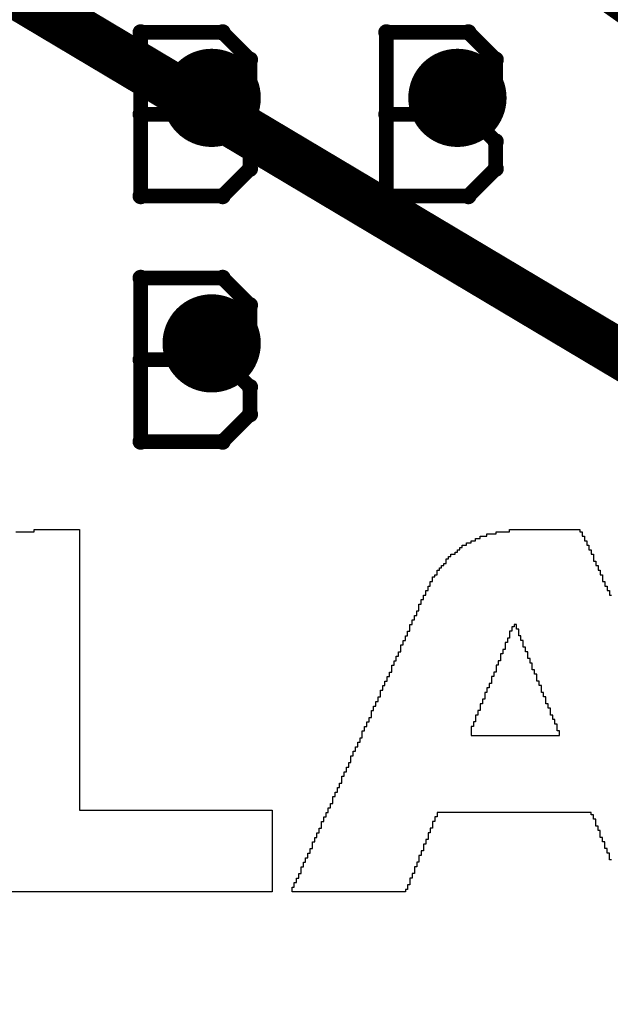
# Model space of a CAD drawing. Extents: x -1.5 to 9, y -3 to 5.
# Tile 45 of 256: x 0.711 to 0.831, y 0.765 to 0.966. Entities that reach past the tile are written whole.
import ezdxf

# ---------------------------------------------------------------- set-up
doc = ezdxf.new("R2010")
doc.units = 0
doc.layers.get('0').update_dxf_attribs({"linetype": 'CONTINUOUS'})
for name, color, linetype in [('qfn16-30-34-a_copper_signal_1', 1, 'CONTINUOUS'), ('qfn16-30-34-a_copper_signal_2', 1, 'CONTINUOUS'), ('qfn16-30-34-a_copper_signal_bot', 5, 'CONTINUOUS'), ('qfn16-30-34-a_copper_signal_top', 1, 'CONTINUOUS'), ('qfn16-30-34-a_drawing_1', 1, 'CONTINUOUS'), ('qfn16-30-34-a_drillmap_1', 1, 'CONTINUOUS'), ('qfn16-30-34-a_legend_top', 2, 'CONTINUOUS'), ('qfn16-30-34-a_mechanical_19', 1, 'CONTINUOUS'), ('qfn16-30-34-a_pth_drill', 1, 'CONTINUOUS')]:
    doc.layers.add(name, color=color, linetype=linetype)

# ---------------------------------------------------------------- blocks, each defined once
blk = doc.blocks.new('D29')
at = {"const_width": 0.01}
blk.add_lwpolyline([(-0.005, 0, 1), (0.005, 0, 1)], format="xyb", close=True, dxfattribs=at)
blk = doc.blocks.new('D64')
at = {"const_width": 0.005}
blk.add_lwpolyline([(-0.0025, 0, 1), (0.0025, 0, 1)], format="xyb", close=True, dxfattribs=at)
blk = doc.blocks.new('D69')
at = {"const_width": 0.001667}
blk.add_lwpolyline([(-0.000833, 0, 1), (0.000833, 0, 1)], format="xyb", close=True, dxfattribs=at)
blk = doc.blocks.new('D44')
at = {"const_width": 0.0025}
blk.add_lwpolyline([(-0.00125, 0, 1), (0.00125, 0, 1)], format="xyb", close=True, dxfattribs=at)

msp = doc.modelspace()

# ---------------------------------------------------------------- linework, layer by layer
at = {"layer": 'qfn16-30-34-a_drawing_1', "color": 1, "const_width": 0.003}
for points in [[(0.735559, 0.963328), (0.735559, 0.930006)], [(0.752221, 0.963328), (0.735559, 0.963328)], [(0.757774, 0.957774), (0.752221, 0.963328)], [(0.785559, 0.963328), (0.785559, 0.930006)], [(0.802221, 0.963328), (0.785559, 0.963328)], [(0.807774, 0.957774), (0.802221, 0.963328)], [(0.757774, 0.952221), (0.757774, 0.957774)], [(0.807774, 0.952221), (0.807774, 0.957774)], [(0.752221, 0.946667), (0.757774, 0.952221)], [(0.802221, 0.946667), (0.807774, 0.952221)], [(0.752221, 0.946667), (0.735559, 0.946667)], [(0.735559, 0.946667), (0.752221, 0.946667)], [(0.757774, 0.941113), (0.752221, 0.946667)], [(0.802221, 0.946667), (0.785559, 0.946667)], [(0.785559, 0.946667), (0.802221, 0.946667)], [(0.807774, 0.941113), (0.802221, 0.946667)], [(0.757774, 0.935559), (0.757774, 0.941113)], [(0.807774, 0.935559), (0.807774, 0.941113)], [(0.752221, 0.930006), (0.757774, 0.935559)], [(0.802221, 0.930006), (0.807774, 0.935559)], [(0.735559, 0.930006), (0.752221, 0.930006)], [(0.785559, 0.930006), (0.802221, 0.930006)], [(0.735559, 0.913328), (0.735559, 0.880006)], [(0.752221, 0.913328), (0.735559, 0.913328)], [(0.757774, 0.907774), (0.752221, 0.913328)], [(0.757774, 0.902221), (0.757774, 0.907774)], [(0.752221, 0.896667), (0.757774, 0.902221)], [(0.752221, 0.896667), (0.735559, 0.896667)], [(0.735559, 0.896667), (0.752221, 0.896667)], [(0.757774, 0.891113), (0.752221, 0.896667)], [(0.757774, 0.885559), (0.757774, 0.891113)], [(0.752221, 0.880006), (0.757774, 0.885559)], [(0.735559, 0.880006), (0.752221, 0.880006)]]:
    msp.add_lwpolyline(points, dxfattribs=at)
at = {"layer": 'qfn16-30-34-a_drillmap_1', "color": 1, "const_width": 0.005}
for points in [[(0.75, 0.945), (0.75, 0.955)], [(0.8, 0.945), (0.8, 0.955)], [(0.745, 0.95), (0.755, 0.95)], [(0.795, 0.95), (0.805, 0.95)], [(0.75, 0.895), (0.75, 0.905)], [(0.745, 0.9), (0.755, 0.9)]]:
    msp.add_lwpolyline(points, dxfattribs=at)
at = {"layer": 'qfn16-30-34-a_legend_top', "color": 2}
for points in [[(0.723085, 0.861657), (0.723085, 0.861196), (0.723085, 0.860735), (0.723085, 0.860274), (0.723085, 0.859813), (0.723085, 0.859352), (0.723085, 0.85889), (0.723085, 0.858429), (0.723085, 0.857968), (0.723085, 0.857507), (0.723085, 0.857046), (0.723085, 0.856585), (0.723085, 0.856124), (0.723085, 0.855663), (0.723085, 0.855202), (0.723085, 0.854741), (0.723085, 0.854279), (0.723085, 0.853818), (0.723085, 0.853357), (0.723085, 0.852896), (0.723085, 0.852435), (0.723085, 0.851974), (0.723085, 0.851513), (0.723085, 0.851052), (0.723085, 0.850591), (0.723085, 0.85013), (0.723085, 0.849669), (0.723085, 0.849207), (0.723085, 0.848746), (0.723085, 0.848285), (0.723085, 0.847824), (0.723085, 0.847363), (0.723085, 0.846902), (0.723085, 0.846441), (0.723085, 0.84598), (0.723085, 0.845519), (0.723085, 0.845058), (0.723085, 0.844596), (0.723085, 0.844135), (0.723085, 0.843674), (0.723085, 0.843213), (0.723085, 0.842752), (0.723085, 0.842291), (0.723085, 0.84183), (0.723085, 0.841369), (0.723085, 0.840908), (0.723085, 0.840447), (0.723085, 0.839986), (0.723085, 0.839524), (0.723085, 0.839063), (0.723085, 0.838602), (0.723085, 0.838141), (0.723085, 0.83768), (0.723085, 0.837219), (0.723085, 0.836758), (0.723085, 0.836297), (0.723085, 0.835836), (0.723085, 0.835375), (0.723085, 0.834913), (0.723085, 0.834452), (0.723085, 0.833991), (0.723085, 0.83353), (0.723085, 0.833069), (0.723085, 0.832608), (0.723085, 0.832147), (0.723085, 0.831686), (0.723085, 0.831225), (0.723085, 0.830764), (0.723085, 0.830303), (0.723085, 0.829841), (0.723085, 0.82938), (0.723085, 0.828919), (0.723085, 0.828458), (0.723085, 0.827997), (0.723085, 0.827536), (0.723085, 0.827075), (0.723085, 0.826614), (0.723085, 0.826153), (0.723085, 0.825692), (0.723085, 0.825231), (0.723085, 0.824769), (0.723085, 0.824308), (0.723085, 0.823847), (0.723085, 0.823386), (0.723085, 0.822925), (0.723085, 0.822464), (0.723085, 0.822003), (0.723085, 0.821542), (0.723085, 0.821081), (0.723085, 0.82062), (0.723085, 0.820159), (0.723085, 0.819697), (0.723085, 0.819236), (0.723085, 0.818775), (0.723085, 0.818314), (0.723085, 0.817853), (0.723085, 0.817392), (0.723085, 0.816931), (0.723085, 0.81647), (0.723085, 0.816009), (0.723085, 0.815548), (0.723085, 0.815086), (0.723085, 0.814625), (0.723085, 0.814164), (0.723085, 0.813703), (0.723085, 0.813242), (0.723085, 0.812781), (0.723085, 0.81232), (0.723085, 0.811859), (0.723085, 0.811398), (0.723085, 0.810937), (0.723085, 0.810476), (0.723085, 0.810014), (0.723085, 0.809553), (0.723085, 0.809092), (0.723085, 0.808631), (0.723085, 0.80817), (0.723085, 0.807709), (0.723085, 0.807248), (0.723085, 0.806787), (0.723085, 0.806326), (0.723085, 0.805865), (0.723085, 0.805403), (0.723085, 0.804942), (0.762279, 0.804942), (0.762279, 0.804481), (0.762279, 0.80402), (0.762279, 0.803559), (0.762279, 0.803098), (0.762279, 0.802637), (0.762279, 0.802176), (0.762279, 0.801715), (0.762279, 0.801254), (0.762279, 0.800793), (0.762279, 0.800331), (0.762279, 0.79987), (0.762279, 0.799409), (0.762279, 0.798948), (0.762279, 0.798487), (0.762279, 0.798026), (0.762279, 0.797565), (0.762279, 0.797104), (0.762279, 0.796643), (0.762279, 0.796182), (0.762279, 0.795721), (0.762279, 0.795259), (0.762279, 0.794798), (0.762279, 0.794337), (0.762279, 0.793876), (0.762279, 0.793415), (0.762279, 0.792954), (0.762279, 0.792493), (0.762279, 0.792032), (0.762279, 0.791571), (0.762279, 0.79111), (0.762279, 0.790648), (0.762279, 0.790187), (0.762279, 0.789726), (0.762279, 0.789265), (0.762279, 0.788804), (0.762279, 0.788343), (0.698647, 0.788343)], [(0.710175, 0.861657), (0.713864, 0.861657), (0.713864, 0.862118), (0.723085, 0.862118), (0.723085, 0.861657)], [(0.83137, 0.794798), (0.830909, 0.794798), (0.830909, 0.795259), (0.830909, 0.795721), (0.830909, 0.796182), (0.830448, 0.796182), (0.830448, 0.796643), (0.830448, 0.797104), (0.829987, 0.797104), (0.829987, 0.797565), (0.829987, 0.798026), (0.829987, 0.798487), (0.829526, 0.798487), (0.829526, 0.798948), (0.829526, 0.799409), (0.829065, 0.799409), (0.829065, 0.79987), (0.829065, 0.800331), (0.829065, 0.800793), (0.828604, 0.800793), (0.828604, 0.801254), (0.828604, 0.801715), (0.828143, 0.801715), (0.828143, 0.802176), (0.828143, 0.802637), (0.828143, 0.803098), (0.827681, 0.803098), (0.827682, 0.803559), (0.827681, 0.80402), (0.82722, 0.80402), (0.82722, 0.804481), (0.795866, 0.804481), (0.795866, 0.80402), (0.795866, 0.803559), (0.795405, 0.803559), (0.795405, 0.803098), (0.795405, 0.802637), (0.794943, 0.802637), (0.794944, 0.802176), (0.794943, 0.801715), (0.794944, 0.801254), (0.794482, 0.801254), (0.794482, 0.800793), (0.794482, 0.800331), (0.794021, 0.800331), (0.794021, 0.79987), (0.794021, 0.799409), (0.794021, 0.798948), (0.79356, 0.798948), (0.79356, 0.798487), (0.79356, 0.798026), (0.793099, 0.798026), (0.793099, 0.797565), (0.793099, 0.797104), (0.793099, 0.796643), (0.792638, 0.796643), (0.792638, 0.796182), (0.792638, 0.795721), (0.792177, 0.795721), (0.792177, 0.795259), (0.792177, 0.794798), (0.792177, 0.794337), (0.791716, 0.794337), (0.791716, 0.793876), (0.791716, 0.793415), (0.791255, 0.793415), (0.791255, 0.792954), (0.791255, 0.792493), (0.791255, 0.792032), (0.790794, 0.792032), (0.790794, 0.791571), (0.790794, 0.79111), (0.790333, 0.79111), (0.790333, 0.790648), (0.790333, 0.790187), (0.790333, 0.789726), (0.789872, 0.789726), (0.789872, 0.789265), (0.789872, 0.788804), (0.78941, 0.788804), (0.78941, 0.788343), (0.766356, 0.788343), (0.766356, 0.788804), (0.766356, 0.789265), (0.766817, 0.789265), (0.766817, 0.789726), (0.766817, 0.790187), (0.767278, 0.790187), (0.767278, 0.790648), (0.767278, 0.79111), (0.767739, 0.79111), (0.767739, 0.791571), (0.767739, 0.792032), (0.7682, 0.792032), (0.7682, 0.792493), (0.7682, 0.792954), (0.7682, 0.793415), (0.768661, 0.793415), (0.768661, 0.793876), (0.768661, 0.794337), (0.769122, 0.794337), (0.769122, 0.794798), (0.769122, 0.795259), (0.769583, 0.795259), (0.769583, 0.795721), (0.769583, 0.796182), (0.770044, 0.796182), (0.770044, 0.796643), (0.770044, 0.797104), (0.770506, 0.797104), (0.770506, 0.797565), (0.770506, 0.798026), (0.770506, 0.798487), (0.770967, 0.798487), (0.770967, 0.798948), (0.770967, 0.799409), (0.771428, 0.799409), (0.771428, 0.79987), (0.771428, 0.800331), (0.771889, 0.800331), (0.771889, 0.800793), (0.771889, 0.801254), (0.77235, 0.801254), (0.77235, 0.801715), (0.77235, 0.802176), (0.77235, 0.802637), (0.772811, 0.802637), (0.772811, 0.803098), (0.772811, 0.803559), (0.773272, 0.803559), (0.773272, 0.80402), (0.773272, 0.804481), (0.773733, 0.804481), (0.773733, 0.804942), (0.773733, 0.805403), (0.774194, 0.805404), (0.774194, 0.805865), (0.774194, 0.806326), (0.774655, 0.806326), (0.774655, 0.806787), (0.774655, 0.807248), (0.774655, 0.807709), (0.775117, 0.807709), (0.775116, 0.80817), (0.775117, 0.808631), (0.775578, 0.808631), (0.775578, 0.809092), (0.775578, 0.809553), (0.776039, 0.809553), (0.776039, 0.810014), (0.776039, 0.810476), (0.7765, 0.810476), (0.7765, 0.810937), (0.7765, 0.811398), (0.7765, 0.811859), (0.776961, 0.811859), (0.776961, 0.81232), (0.776961, 0.812781), (0.777422, 0.812781), (0.777422, 0.813242), (0.777422, 0.813703), (0.777883, 0.813703), (0.777883, 0.814164), (0.777883, 0.814625), (0.778344, 0.814625), (0.778344, 0.815086), (0.778344, 0.815548), (0.778344, 0.816009), (0.778805, 0.816009), (0.778805, 0.81647), (0.778805, 0.816931), (0.779266, 0.816931), (0.779266, 0.817392), (0.779266, 0.817853), (0.779727, 0.817853), (0.779727, 0.818314), (0.779727, 0.818775), (0.780189, 0.818775), (0.780189, 0.819236), (0.780189, 0.819697), (0.78065, 0.819697), (0.78065, 0.820159), (0.78065, 0.82062), (0.78065, 0.821081), (0.781111, 0.821081), (0.781111, 0.821542), (0.781111, 0.822003), (0.781572, 0.822003), (0.781572, 0.822464), (0.781572, 0.822925), (0.782033, 0.822925), (0.782033, 0.823386), (0.782033, 0.823847), (0.782494, 0.823847), (0.782494, 0.824308), (0.782494, 0.824769), (0.782494, 0.825231), (0.782955, 0.825231), (0.782955, 0.825692), (0.782955, 0.826153), (0.783416, 0.826153), (0.783416, 0.826614), (0.783416, 0.827075), (0.783877, 0.827075), (0.783877, 0.827536), (0.783877, 0.827997), (0.784338, 0.827997), (0.784338, 0.828458), (0.784338, 0.828919), (0.784338, 0.82938), (0.7848, 0.82938), (0.7848, 0.829841), (0.7848, 0.830303), (0.785261, 0.830303), (0.785261, 0.830764), (0.785261, 0.831225), (0.785722, 0.831225), (0.785722, 0.831686), (0.785722, 0.832147), (0.786183, 0.832147), (0.786183, 0.832608), (0.786183, 0.833069), (0.786644, 0.833069), (0.786644, 0.83353), (0.786644, 0.833991), (0.786644, 0.834452), (0.787105, 0.834452), (0.787105, 0.834913), (0.787105, 0.835375), (0.787566, 0.835375), (0.787566, 0.835836), (0.787566, 0.836297), (0.788027, 0.836297), (0.788027, 0.836758), (0.788027, 0.837219), (0.788488, 0.837219), (0.788488, 0.83768), (0.788488, 0.838141), (0.788488, 0.838602), (0.788949, 0.838602), (0.788949, 0.839063), (0.788949, 0.839524), (0.78941, 0.839524), (0.78941, 0.839986), (0.78941, 0.840447), (0.789872, 0.840447), (0.789872, 0.840908), (0.789872, 0.841369), (0.790333, 0.841369), (0.790333, 0.84183), (0.790333, 0.842291), (0.790333, 0.842752), (0.790794, 0.842752), (0.790794, 0.843213), (0.790794, 0.843674), (0.791255, 0.843674), (0.791255, 0.844135), (0.791255, 0.844596), (0.791716, 0.844596), (0.791716, 0.845058), (0.791716, 0.845519), (0.792177, 0.845519), (0.792177, 0.84598), (0.792177, 0.846441), (0.792177, 0.846902), (0.792638, 0.846902), (0.792638, 0.847363), (0.792638, 0.847824), (0.793099, 0.847824), (0.793099, 0.848285), (0.793099, 0.848746), (0.79356, 0.848746), (0.79356, 0.849207), (0.79356, 0.849669), (0.794021, 0.849669), (0.794021, 0.85013), (0.794021, 0.850591), (0.794482, 0.850591), (0.794482, 0.851052), (0.794482, 0.851513), (0.794944, 0.851513), (0.794944, 0.851974), (0.794944, 0.852435), (0.795405, 0.852435), (0.795405, 0.852896), (0.795866, 0.852896), (0.795866, 0.853357), (0.795866, 0.853818), (0.796327, 0.853818), (0.796327, 0.854279), (0.796788, 0.854279), (0.796788, 0.854741), (0.797249, 0.854741), (0.797249, 0.855202), (0.79771, 0.855202), (0.79771, 0.855663), (0.79771, 0.856124), (0.798171, 0.856124), (0.798171, 0.856585), (0.798632, 0.856585), (0.798632, 0.857046), (0.799555, 0.857046), (0.799555, 0.857507), (0.800016, 0.857507), (0.800016, 0.857968), (0.800477, 0.857968), (0.800477, 0.858429), (0.800938, 0.858429), (0.800938, 0.858891), (0.80186, 0.85889), (0.80186, 0.859352), (0.802782, 0.859352), (0.802782, 0.859813), (0.803705, 0.859813), (0.803705, 0.860274), (0.804627, 0.860274), (0.804627, 0.860735), (0.80601, 0.860735), (0.80601, 0.861196), (0.807854, 0.861196), (0.807854, 0.861657), (0.810621, 0.861657), (0.810621, 0.862118), (0.824915, 0.862118), (0.824915, 0.861657)], [(0.824915, 0.861657), (0.825376, 0.861657), (0.825376, 0.861196), (0.825376, 0.860735), (0.825837, 0.860735), (0.825837, 0.860274), (0.825837, 0.859813), (0.826298, 0.859813), (0.826298, 0.859352), (0.826298, 0.85889), (0.826759, 0.85889), (0.826759, 0.858429), (0.826759, 0.857968), (0.82722, 0.857968), (0.82722, 0.857507), (0.82722, 0.857046), (0.827681, 0.857046), (0.827681, 0.856585), (0.827681, 0.856124), (0.827681, 0.855663), (0.828143, 0.855663), (0.828143, 0.855202), (0.828143, 0.854741), (0.828604, 0.854741), (0.828604, 0.854279), (0.828604, 0.853818), (0.829065, 0.853818), (0.829065, 0.853357), (0.829065, 0.852896), (0.829526, 0.852896), (0.829526, 0.852435), (0.829526, 0.851974), (0.829526, 0.851513), (0.829987, 0.851513), (0.829987, 0.851052), (0.829987, 0.850591), (0.830448, 0.850591), (0.830448, 0.85013), (0.830448, 0.849669), (0.830909, 0.849669), (0.830909, 0.849207), (0.830909, 0.848746), (0.83137, 0.848746)], [(0.812004, 0.842752), (0.811543, 0.842752), (0.811543, 0.842291), (0.811082, 0.842291), (0.811082, 0.84183), (0.811082, 0.841369), (0.810621, 0.841369), (0.810621, 0.840908), (0.810621, 0.840447), (0.810621, 0.839986), (0.81016, 0.839986), (0.81016, 0.839524), (0.81016, 0.839063), (0.809699, 0.839063), (0.809699, 0.838602), (0.809699, 0.838141), (0.809699, 0.83768), (0.809238, 0.83768), (0.809238, 0.837219), (0.809238, 0.836758), (0.808777, 0.836758), (0.808777, 0.836297), (0.808777, 0.835836), (0.808777, 0.835375), (0.808315, 0.835375), (0.808315, 0.834913), (0.808315, 0.834452), (0.807854, 0.834452), (0.807854, 0.833991), (0.807854, 0.83353), (0.807854, 0.833069), (0.807393, 0.833069), (0.807393, 0.832608), (0.807393, 0.832147), (0.806932, 0.832147), (0.806932, 0.831686), (0.806932, 0.831225), (0.806932, 0.830764), (0.806471, 0.830764), (0.806471, 0.830303), (0.806471, 0.829841), (0.80601, 0.829841), (0.80601, 0.82938), (0.80601, 0.828919), (0.805549, 0.828919), (0.805549, 0.828458), (0.805549, 0.827997), (0.805549, 0.827536), (0.805088, 0.827536), (0.805088, 0.827075), (0.805088, 0.826614), (0.804627, 0.826614), (0.804627, 0.826153), (0.804627, 0.825692), (0.804627, 0.825231), (0.804165, 0.825231), (0.804165, 0.824769), (0.804165, 0.824308), (0.803705, 0.824308), (0.803705, 0.823847), (0.803705, 0.823386), (0.803705, 0.822925), (0.803243, 0.822925), (0.803243, 0.822464), (0.803243, 0.822003), (0.802782, 0.822003), (0.802782, 0.821542), (0.802782, 0.821081), (0.802782, 0.82062), (0.802782, 0.820159), (0.820765, 0.820159), (0.820765, 0.82062), (0.820765, 0.821081), (0.820304, 0.821081), (0.820304, 0.821542), (0.820304, 0.822003), (0.820304, 0.822464), (0.819843, 0.822464), (0.819843, 0.822925), (0.819843, 0.823386), (0.819382, 0.823386), (0.819382, 0.823847), (0.819382, 0.824308), (0.818921, 0.824308), (0.818921, 0.824769), (0.818921, 0.825231), (0.818921, 0.825692), (0.81846, 0.825692), (0.81846, 0.826153), (0.81846, 0.826614), (0.817998, 0.826614), (0.817998, 0.827075), (0.817998, 0.827536), (0.817998, 0.827997), (0.817537, 0.827997), (0.817537, 0.828458), (0.817537, 0.828919), (0.817076, 0.828919), (0.817076, 0.82938), (0.817076, 0.829841), (0.817076, 0.830303), (0.816615, 0.830303), (0.816615, 0.830764), (0.816615, 0.831225), (0.816154, 0.831225), (0.816154, 0.831686), (0.816154, 0.832147), (0.816154, 0.832608), (0.815693, 0.832608), (0.815693, 0.833069), (0.815693, 0.83353), (0.815232, 0.83353), (0.815232, 0.833991), (0.815232, 0.834452), (0.815232, 0.834913), (0.814771, 0.834913), (0.814771, 0.835375), (0.814771, 0.835836), (0.81431, 0.835836), (0.81431, 0.836297), (0.81431, 0.836758), (0.81431, 0.837219), (0.813848, 0.837219), (0.813848, 0.83768), (0.813848, 0.838141), (0.813387, 0.838141), (0.813387, 0.838602), (0.813387, 0.839063), (0.813387, 0.839524), (0.812926, 0.839524), (0.812926, 0.839986), (0.812926, 0.840447), (0.812465, 0.840447), (0.812465, 0.840908), (0.812465, 0.841369), (0.812465, 0.84183), (0.812004, 0.84183), (0.812004, 0.842291), (0.812004, 0.842752)]]:
    msp.add_lwpolyline(points, dxfattribs=at)
at = {"layer": 'qfn16-30-34-a_mechanical_19', "color": 1, "const_width": 0.01}
for points in [[(0.292212, 1.220472), (1.5, 0.5)], [(0.480284, 1.220472), (1.5, 0.5)]]:
    msp.add_lwpolyline(points, dxfattribs=at)

# ---------------------------------------------------------------- block references
at = {"layer": 'qfn16-30-34-a_copper_signal_1'}
for p in [(0.75, 0.95), (0.8, 0.95), (0.75, 0.9)]:
    msp.add_blockref('D29', p, dxfattribs=at)
at = {"layer": 'qfn16-30-34-a_copper_signal_2'}
for p in [(0.75, 0.95), (0.8, 0.95), (0.75, 0.9)]:
    msp.add_blockref('D29', p, dxfattribs=at)
at = {"layer": 'qfn16-30-34-a_copper_signal_bot'}
for p in [(0.75, 0.95), (0.8, 0.95), (0.75, 0.9)]:
    msp.add_blockref('D29', p, dxfattribs=at)
at = {"layer": 'qfn16-30-34-a_copper_signal_top'}
for p in [(0.75, 0.95), (0.8, 0.95), (0.75, 0.9)]:
    msp.add_blockref('D29', p, dxfattribs=at)
at = {"layer": 'qfn16-30-34-a_drawing_1'}
for p in [(0.735559, 0.963328), (0.735559, 0.963328), (0.752221, 0.963328), (0.785559, 0.963328), (0.785559, 0.963328), (0.802221, 0.963328), (0.757774, 0.957774), (0.807774, 0.957774), (0.757774, 0.952221), (0.807774, 0.952221), (0.735559, 0.946667), (0.752221, 0.946667), (0.752221, 0.946667), (0.785559, 0.946667), (0.802221, 0.946667), (0.802221, 0.946667), (0.757774, 0.941113), (0.807774, 0.941113), (0.757774, 0.935559), (0.807774, 0.935559), (0.735559, 0.930006), (0.752221, 0.930006), (0.785559, 0.930006), (0.802221, 0.930006), (0.735559, 0.913328), (0.735559, 0.913328), (0.752221, 0.913328), (0.757774, 0.907774), (0.757774, 0.902221), (0.735559, 0.896667), (0.752221, 0.896667), (0.752221, 0.896667), (0.757774, 0.891113), (0.757774, 0.885559), (0.735559, 0.880006), (0.752221, 0.880006)]:
    msp.add_blockref('D69', p, dxfattribs=at)
at = {"layer": 'qfn16-30-34-a_drillmap_1'}
for p in [(0.75, 0.955), (0.8, 0.955), (0.745, 0.95), (0.755, 0.95), (0.795, 0.95), (0.805, 0.95), (0.75, 0.945), (0.8, 0.945), (0.75, 0.905), (0.745, 0.9), (0.755, 0.9), (0.75, 0.895)]:
    msp.add_blockref('D44', p, dxfattribs=at)
at = {"layer": 'qfn16-30-34-a_pth_drill'}
for p in [(0.75, 0.95), (0.8, 0.95), (0.75, 0.9)]:
    msp.add_blockref('D64', p, dxfattribs=at)

doc.saveas('drawing.dxf')
